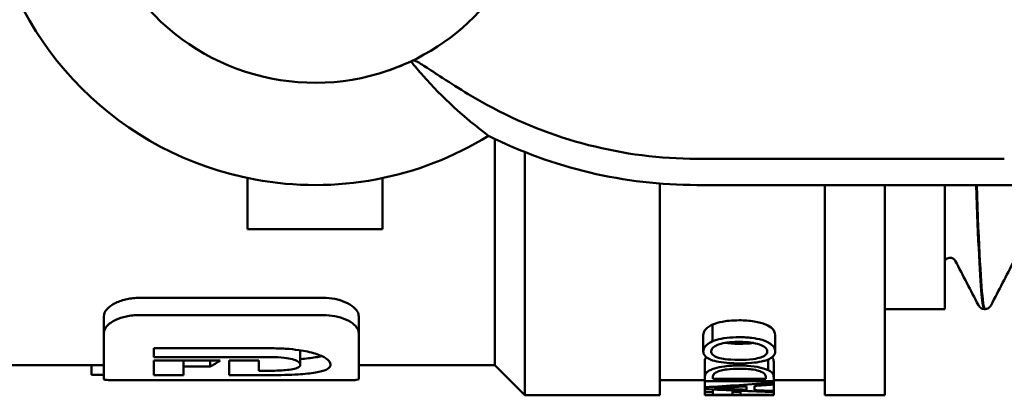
# Model space of a CAD drawing. Header units: millimetres. Extents: x 49 to 192, y 96 to 231.
# Tile 2 of 24: x 68 to 101, y 97 to 109. Entities that reach past the tile are written whole.
import ezdxf

# ---------------------------------------------------------------- set-up
doc = ezdxf.new("R2010")
doc.units = ezdxf.units.MM
doc.layers.add('Видимый контур (ГОСТ)', color=7, linetype='Continuous', lineweight=50)

msp = doc.modelspace()

# ---------------------------------------------------------------- linework, layer by layer
at = {"layer": 'Видимый контур (ГОСТ)'}
for p, q in [((80.43, 107.533), (80.43, 107.533)), ((83.993, 97.703), (83.993, 105.252)), ((84.993, 104.814), (84.993, 96.703)), ((100.977, 104.593), (90.725, 104.593)), ((75.743, 102.24), (75.743, 103.948)), ((80.243, 103.948), (80.243, 102.24)), ((89.493, 103.765), (89.493, 96.703)), ((90.725, 103.716), (104.492, 103.716)), ((94.993, 103.716), (94.993, 96.703)), ((96.993, 103.716), (96.993, 96.703)), ((98.993, 103.716), (98.993, 99.578)), ((75.743, 102.24), (80.243, 102.24)), ((98.995, 101.191), (98.993, 101.187)), ((72.13, 99.953), (78.267, 99.953)), ((96.993, 99.578), (98.993, 99.578)), ((100.314, 99.578), (100.334, 99.578)), ((70.949, 98.781), (70.949, 99.334)), ((78.267, 99.378), (72.13, 99.378)), ((79.449, 98.781), (79.449, 99.334)), ((91.25, 98.504), (91.25, 99.063)), ((70.949, 97.237), (70.949, 98.781)), ((79.449, 98.781), (79.449, 97.237)), ((90.939, 98.166), (90.939, 98.714)), ((93.336, 98.166), (93.336, 98.714)), ((72.62, 98.271), (72.62, 97.979)), ((72.62, 98.271), (76.505, 98.271)), ((77.499, 97.725), (77.499, 98.204)), ((76.519, 97.979), (72.62, 97.979)), ((72.62, 97.86), (72.62, 97.376)), ((72.62, 97.86), (74.827, 97.86)), ((73.605, 97.66), (73.605, 97.86)), ((74.497, 97.66), (74.497, 97.86)), ((75.134, 97.86), (75.134, 97.376)), ((75.134, 97.86), (76.118, 97.86)), ((76.118, 97.523), (76.118, 97.86)), ((93.103, 97.541), (93.103, 97.898)), ((70.949, 97.703), (65.793, 97.703)), ((70.541, 97.389), (70.541, 97.703)), ((74.497, 97.66), (73.605, 97.66)), ((73.605, 97.376), (73.605, 97.66)), ((76.118, 97.523), (76.519, 97.523)), ((83.993, 97.703), (79.449, 97.703)), ((83.993, 97.703), (84.993, 96.703)), ((90.987, 97.304), (90.987, 97.823)), ((93.287, 97.306), (93.287, 97.824)), ((70.949, 97.389), (70.541, 97.389)), ((78.693, 97.203), (71.704, 97.203)), ((73.605, 97.376), (72.62, 97.376)), ((76.484, 97.376), (75.134, 97.376)), ((90.987, 97.203), (89.493, 97.203)), ((90.987, 97.174), (90.987, 97.304)), ((91.252, 97.308), (91.252, 97.248)), ((93.023, 97.248), (91.252, 97.248)), ((93.023, 97.248), (93.023, 97.308)), ((93.287, 97.306), (93.287, 97.174)), ((94.993, 97.203), (93.287, 97.203)), ((90.987, 96.972), (90.987, 97.174)), ((90.987, 97.174), (93.287, 97.174)), ((90.987, 96.911), (90.987, 96.972)), ((90.987, 96.807), (90.987, 96.911)), ((91.259, 96.807), (91.259, 96.897)), ((91.908, 96.802), (91.908, 96.866)), ((92.383, 96.885), (92.383, 97.001)), ((92.644, 97.017), (92.644, 96.874)), ((93.287, 97.125), (93.287, 97.174)), ((93.287, 97.125), (93.287, 97.057)), ((93.287, 96.846), (93.287, 97.057)), ((89.493, 96.703), (84.993, 96.703)), ((91.259, 96.807), (90.987, 96.807)), ((90.987, 96.712), (90.987, 96.807)), ((90.987, 96.712), (93.287, 96.712)), ((91.259, 96.807), (91.259, 96.724)), ((91.908, 96.724), (91.259, 96.724)), ((92.18, 96.802), (91.908, 96.802)), ((91.908, 96.724), (91.908, 96.802)), ((92.18, 96.802), (92.18, 96.854)), ((92.18, 96.802), (92.18, 96.724)), ((93.287, 96.724), (92.18, 96.724)), ((93.287, 96.846), (93.287, 96.81)), ((93.287, 96.724), (93.287, 96.81)), ((93.287, 96.724), (93.287, 96.712)), ((96.993, 96.703), (94.993, 96.703))]:
    msp.add_line(p, q, dxfattribs=at)
for centre, major_axis, ratio, start_param, end_param in [((77.993, 114.626), (-7.5, 0), 0.999961, 5.601008, 8.184974), ((77.993, 114.715), (-11, 0), 0.999961, 0.182856, 1.387986), ((77.993, 114.626), (-7.5, 0), 0.999961, 1.901786, 2.459447), ((90.725, 119.11), (-14.517, 0), 0.999961, 1.067227, 1.570796), ((77.993, 114.715), (11, 0), 0.999961, 4.529578, 5.266003), ((90.725, 119.233), (15.517, 0), 0.999961, 4.247834, 4.712414), ((72.733, 114.953), (-0.081, 17.75), 0.424289, 3.367199, 3.412596), ((81.244, 114.953), (54.136, -0.181), 0.337099, 4.894479, 4.937856), ((99.614, 114.953), (-54.136, -0.181), 0.337099, 1.40964, 1.452541), ((81.904, 114.953), (55.514, -0.18), 0.328728, 4.883526, 4.903353), ((100.746, 114.953), (-55.807, -0.18), 0.327007, 1.399672, 1.419328), ((81.774, 114.953), (56.216, -0.179), 0.324622, 4.908006, 4.919678), ((100.81, 114.953), (-56.216, -0.179), 0.324622, 1.423992, 1.435544)]:
    msp.add_ellipse(centre, major_axis=major_axis, ratio=ratio, start_param=start_param, end_param=end_param, dxfattribs=at)
for points, knots in [([(81.188, 107.841), (81.081, 107.79), (80.972, 107.742), (80.72, 107.638), (80.576, 107.583), (80.43, 107.533)], [0.81408874, 0.81408874, 0.81408874, 0.81408874, 0.84754367, 0.84754367, 0.89115663, 0.89115663, 0.89115663, 0.89115663]), ([(83.773, 105.361), (82.965, 105.966), (82.235, 106.639), (81.455, 107.518), (81.319, 107.678), (81.188, 107.841)], [3.915997, 3.915997, 3.915997, 3.915997, 4.747981, 4.747981, 4.929942, 4.929942, 4.929942, 4.929942]), ([(81.28, 107.873), (81.291, 107.878), (81.317, 107.87), (81.424, 107.819), (81.532, 107.752), (81.832, 107.558), (82.027, 107.427), (82.506, 107.115), (82.793, 106.933), (83.301, 106.631), (83.509, 106.511), (83.72, 106.395)], [0.8404082, 0.8404082, 0.8404082, 0.8404082, 0.8906397, 0.8906397, 0.9791845, 0.9791845, 1.0766662, 1.0766662, 1.1860617, 1.1860617, 1.2579213, 1.2579213, 1.2579213, 1.2579213]), ([(100.038, 103.719), (100.103, 101.868), (100.168, 100.545), (100.233, 99.95), (100.26, 99.703), (100.287, 99.582), (100.314, 99.584)], [-30.5964152, -30.5964152, -30.5964152, -30.5964152, -30.0656953, -30.0656953, -30.0656953, -29.8451302, -29.8451302, -29.8451302, -29.8451302]), ([(100.334, 99.582), (100.313, 99.579), (100.293, 99.648), (100.272, 99.79), (100.201, 100.287), (100.129, 101.678), (100.057, 103.718)], [23.5610006, 23.5610006, 23.5610006, 23.5610006, 23.7284388, 23.7284388, 23.7284388, 24.31323, 24.31323, 24.31323, 24.31323]), ([(99.168, 101.29), (99.123, 101.29), (99.079, 101.272), (99.03, 101.238), (99.017, 101.223), (99.001, 101.202), (98.997, 101.195), (98.995, 101.191)], [0, 0, 0, 0, 0.02786016, 0.02786016, 0.05200727, 0.05200727, 0.07426014, 0.07426014, 0.07426014, 0.07426014]), ([(99.342, 101.191), (99.338, 101.198), (99.331, 101.212), (99.297, 101.245), (99.28, 101.259), (99.232, 101.281), (99.2, 101.29), (99.168, 101.29)], [0, 0, 0, 0, 0.03591056, 0.03591056, 0.05475101, 0.05475101, 0.0742922, 0.0742922, 0.0742922, 0.0742922]), ([(70.949, 99.334), (70.949, 99.415), (70.985, 99.498), (71.125, 99.654), (71.224, 99.726), (71.459, 99.84), (71.585, 99.883), (71.789, 99.925), (71.853, 99.935), (71.989, 99.949), (72.059, 99.953), (72.13, 99.953)], [0, 0, 0, 0, 0.0572437, 0.0572437, 0.1117734, 0.1117734, 0.1580807, 0.1580807, 0.1784867, 0.1784867, 0.1999007, 0.1999007, 0.1999007, 0.1999007]), ([(78.267, 99.953), (78.398, 99.953), (78.526, 99.941), (78.773, 99.893), (78.888, 99.857), (79.106, 99.764), (79.204, 99.704), (79.334, 99.591), (79.377, 99.54), (79.435, 99.437), (79.449, 99.385), (79.449, 99.334)], [0, 0, 0, 0, 0.0391913, 0.0391913, 0.0797057, 0.0797057, 0.1271825, 0.1271825, 0.1627443, 0.1627443, 0.1989334, 0.1989334, 0.1989334, 0.1989334]), ([(100.314, 99.578), (100.267, 99.579), (100.224, 99.597), (100.168, 99.635), (100.151, 99.655), (100.127, 99.686), (100.119, 99.699), (100.113, 99.711)], [0, 0, 0, 0, 0.02670637, 0.02670637, 0.05144768, 0.05144768, 0.07402667, 0.07402667, 0.07402667, 0.07402667]), ([(100.535, 99.711), (100.525, 99.692), (100.512, 99.669), (100.47, 99.629), (100.451, 99.614), (100.4, 99.588), (100.368, 99.579), (100.334, 99.578)], [0, 0, 0, 0, 0.03596391, 0.03596391, 0.05467698, 0.05467698, 0.07406331, 0.07406331, 0.07406331, 0.07406331]), ([(72.13, 99.378), (72.056, 99.378), (71.983, 99.374), (71.839, 99.359), (71.77, 99.348), (71.57, 99.306), (71.45, 99.265), (71.22, 99.157), (71.121, 99.087), (70.984, 98.937), (70.949, 98.858), (70.949, 98.781)], [-0.1990344, -0.1990344, -0.1990344, -0.1990344, -0.1767031, -0.1767031, -0.1547739, -0.1547739, -0.1105233, -0.1105233, -0.0559829, -0.0559829, 0, 0, 0, 0]), ([(79.449, 98.781), (79.449, 98.827), (79.436, 98.875), (79.386, 98.967), (79.35, 99.012), (79.229, 99.121), (79.13, 99.184), (78.904, 99.28), (78.785, 99.317), (78.531, 99.365), (78.401, 99.378), (78.267, 99.378)], [-0.1981429, -0.1981429, -0.1981429, -0.1981429, -0.16447, -0.16447, -0.1320389, -0.1320389, -0.0822838, -0.0822838, -0.0399249, -0.0399249, 0, 0, 0, 0]), ([(91.25, 99.063), (91.345, 99.104), (91.456, 99.135), (91.699, 99.181), (91.876, 99.204), (92.137, 99.204)], [0, 0, 0, 0, 0.03934172, 0.03934172, 0.07903388, 0.07903388, 0.07903388, 0.07903388]), ([(92.137, 99.204), (92.308, 99.204), (92.479, 99.194), (92.714, 99.156), (92.786, 99.141), (92.914, 99.105), (92.971, 99.086), (93.023, 99.063)], [0, 0, 0, 0, 0.05134836, 0.05134836, 0.07463678, 0.07463678, 0.09612407, 0.09612407, 0.09612407, 0.09612407]), ([(90.939, 98.714), (90.939, 98.767), (90.955, 98.822), (91.025, 98.918), (91.065, 98.952), (91.141, 99.008), (91.191, 99.037), (91.25, 99.063)], [0, 0, 0, 0, 0.0399844, 0.0399844, 0.0707164, 0.0707164, 0.1090202, 0.1090202, 0.1090202, 0.1090202]), ([(93.023, 99.063), (93.117, 99.021), (93.191, 98.974), (93.288, 98.874), (93.336, 98.805), (93.336, 98.714)], [0, 0, 0, 0, 0.04000132, 0.04000132, 0.07536992, 0.07536992, 0.07536992, 0.07536992]), ([(91.25, 98.504), (91.17, 98.47), (91.107, 98.431), (90.991, 98.331), (90.965, 98.281), (90.943, 98.22), (90.939, 98.193), (90.939, 98.166)], [-0.06392445, -0.06392445, -0.06392445, -0.06392445, -0.04547992, -0.04547992, -0.02044742, -0.02044742, 0, 0, 0, 0]), ([(92.137, 98.64), (91.997, 98.64), (91.855, 98.634), (91.591, 98.601), (91.478, 98.578), (91.337, 98.537), (91.292, 98.521), (91.25, 98.504)], [-0.08542031, -0.08542031, -0.08542031, -0.08542031, -0.05053294, -0.05053294, -0.01734698, -0.01734698, 0, 0, 0, 0]), ([(93.023, 98.504), (92.984, 98.52), (92.943, 98.535), (92.785, 98.583), (92.663, 98.604), (92.491, 98.625), (92.424, 98.63), (92.32, 98.636), (92.284, 98.638), (92.211, 98.64), (92.174, 98.64), (92.137, 98.64)], [-0.088113, -0.088113, -0.088113, -0.088113, -0.07544219, -0.07544219, -0.04246791, -0.04246791, -0.0218766, -0.0218766, -0.01102004, -0.01102004, 0, 0, 0, 0]), ([(93.336, 98.166), (93.336, 98.215), (93.321, 98.265), (93.248, 98.37), (93.193, 98.413), (93.104, 98.466), (93.065, 98.486), (93.023, 98.504)], [-0.07072273, -0.07072273, -0.07072273, -0.07072273, -0.0461048, -0.0461048, -0.01794288, -0.01794288, 0, 0, 0, 0]), ([(76.505, 98.271), (76.675, 98.271), (76.845, 98.266), (77.164, 98.246), (77.311, 98.231), (77.657, 98.181), (77.842, 98.142), (78.157, 98.043), (78.279, 97.987), (78.465, 97.86), (78.509, 97.79), (78.509, 97.726)], [-0.3109064, -0.3109064, -0.3109064, -0.3109064, -0.259785, -0.259785, -0.213596, -0.213596, -0.1466853, -0.1466853, -0.0796361, -0.0796361, 0, 0, 0, 0]), ([(91.204, 98.167), (91.204, 98.192), (91.21, 98.218), (91.236, 98.267), (91.256, 98.29), (91.323, 98.343), (91.376, 98.371), (91.442, 98.395)], [-0.06322302, -0.06322302, -0.06322302, -0.06322302, -0.04393326, -0.04393326, -0.02597713, -0.02597713, 0, 0, 0, 0]), ([(91.442, 98.395), (91.47, 98.405), (91.5, 98.414), (91.612, 98.443), (91.705, 98.458), (91.851, 98.473), (91.905, 98.477), (91.988, 98.481), (92.018, 98.482), (92.077, 98.483), (92.107, 98.483), (92.137, 98.483)], [-0.07364323, -0.07364323, -0.07364323, -0.07364323, -0.06268915, -0.06268915, -0.0342285, -0.0342285, -0.01782698, -0.01782698, -0.00901215, -0.00901215, 0, 0, 0, 0]), ([(91.667, 98.45), (91.669, 98.45), (91.671, 98.45), (91.776, 98.435), (91.923, 98.422), (92.137, 98.422)], [0.02615626, 0.02615626, 0.02615626, 0.02615626, 0.0266909, 0.0266909, 0.05967677, 0.05967677, 0.05967677, 0.05967677]), ([(92.137, 98.483), (92.303, 98.483), (92.476, 98.474), (92.701, 98.434), (92.789, 98.413), (92.934, 98.352), (92.982, 98.322), (93.055, 98.249), (93.071, 98.208), (93.071, 98.167)], [-0.1679743, -0.1679743, -0.1679743, -0.1679743, -0.0929099, -0.0929099, -0.0577652, -0.0577652, -0.0311703, -0.0311703, 0, 0, 0, 0]), ([(92.137, 98.422), (92.293, 98.422), (92.456, 98.429), (92.604, 98.449), (92.607, 98.45), (92.609, 98.45)], [0, 0, 0, 0, 0.04667003, 0.04667003, 0.04747721, 0.04747721, 0.04747721, 0.04747721]), ([(77.499, 97.725), (77.499, 97.743), (77.493, 97.762), (77.465, 97.798), (77.446, 97.815), (77.376, 97.858), (77.317, 97.882), (77.161, 97.926), (77.065, 97.943), (76.831, 97.971), (76.684, 97.979), (76.519, 97.979)], [-0.1796128, -0.1796128, -0.1796128, -0.1796128, -0.1527222, -0.1527222, -0.1280212, -0.1280212, -0.0897893, -0.0897893, -0.0492697, -0.0492697, 0, 0, 0, 0]), ([(77.499, 97.912), (77.69, 97.925), (77.863, 97.944), (78.086, 97.983), (78.151, 97.998), (78.209, 98.014)], [0.1166971, 0.1166971, 0.1166971, 0.1166971, 0.1938062, 0.1938062, 0.2321338, 0.2321338, 0.2321338, 0.2321338]), ([(90.939, 98.166), (90.939, 98.118), (90.953, 98.07), (91.02, 97.985), (91.068, 97.948), (91.169, 97.898), (91.207, 97.883), (91.25, 97.869)], [-0.08892159, -0.08892159, -0.08892159, -0.08892159, -0.05150489, -0.05150489, -0.01758638, -0.01758638, 0, 0, 0, 0]), ([(90.987, 97.823), (90.987, 97.862), (90.994, 97.909), (91.026, 97.958), (91.033, 97.966), (91.04, 97.974)], [0, 0, 0, 0, 0.04429733, 0.04429733, 0.05285977, 0.05285977, 0.05285977, 0.05285977]), ([(91.442, 97.958), (91.402, 97.97), (91.365, 97.984), (91.296, 98.018), (91.273, 98.035), (91.218, 98.085), (91.204, 98.126), (91.204, 98.167)], [-0.05197881, -0.05197881, -0.05197881, -0.05197881, -0.04277858, -0.04277858, -0.03176511, -0.03176511, 0, 0, 0, 0]), ([(91.25, 97.869), (91.336, 97.842), (91.433, 97.821), (91.669, 97.786), (91.795, 97.776), (91.982, 97.769), (92.06, 97.767), (92.137, 97.767)], [-0.08303326, -0.08303326, -0.08303326, -0.08303326, -0.05642689, -0.05642689, -0.02325426, -0.02325426, 0, 0, 0, 0]), ([(92.137, 97.885), (91.918, 97.885), (91.77, 97.898), (91.588, 97.922), (91.509, 97.937), (91.442, 97.958)], [-0.05842302, -0.05842302, -0.05842302, -0.05842302, -0.02639004, -0.02639004, 0, 0, 0, 0]), ([(93.071, 98.167), (93.071, 98.145), (93.066, 98.123), (93.045, 98.081), (93.029, 98.062), (92.97, 98.013), (92.918, 97.988), (92.798, 97.947), (92.718, 97.926), (92.452, 97.891), (92.291, 97.885), (92.137, 97.885)], [-0.1856309, -0.1856309, -0.1856309, -0.1856309, -0.1565784, -0.1565784, -0.1295615, -0.1295615, -0.0847405, -0.0847405, -0.0461733, -0.0461733, 0, 0, 0, 0]), ([(92.137, 97.767), (92.275, 97.767), (92.414, 97.772), (92.665, 97.793), (92.779, 97.808), (92.932, 97.841), (92.979, 97.854), (93.023, 97.868)], [-0.09530643, -0.09530643, -0.09530643, -0.09530643, -0.05393535, -0.05393535, -0.01785208, -0.01785208, 0, 0, 0, 0]), ([(93.023, 97.868), (93.104, 97.895), (93.17, 97.927), (93.281, 98.008), (93.309, 98.052), (93.332, 98.114), (93.336, 98.14), (93.336, 98.166)], [-0.0730701, -0.0730701, -0.0730701, -0.0730701, -0.04916737, -0.04916737, -0.02016966, -0.02016966, 0, 0, 0, 0]), ([(93.235, 97.975), (93.238, 97.972), (93.241, 97.969), (93.26, 97.944), (93.27, 97.921), (93.284, 97.875), (93.287, 97.849), (93.287, 97.824)], [0.03396863, 0.03396863, 0.03396863, 0.03396863, 0.03726309, 0.03726309, 0.06010242, 0.06010242, 0.08914875, 0.08914875, 0.08914875, 0.08914875]), ([(78.509, 97.726), (78.509, 97.694), (78.497, 97.663), (78.448, 97.607), (78.411, 97.581), (78.278, 97.519), (78.16, 97.487), (77.843, 97.433), (77.645, 97.414), (77.157, 97.384), (76.841, 97.376), (76.484, 97.376)], [-0.3675532, -0.3675532, -0.3675532, -0.3675532, -0.3182906, -0.3182906, -0.271627, -0.271627, -0.1933674, -0.1933674, -0.1070885, -0.1070885, 0, 0, 0, 0]), ([(76.519, 97.523), (76.605, 97.523), (76.692, 97.524), (76.853, 97.53), (76.929, 97.534), (77.094, 97.549), (77.18, 97.56), (77.327, 97.59), (77.385, 97.609), (77.478, 97.659), (77.499, 97.691), (77.499, 97.725)], [-0.1548357, -0.1548357, -0.1548357, -0.1548357, -0.1290138, -0.1290138, -0.1054028, -0.1054028, -0.074448, -0.074448, -0.0423105, -0.0423105, 0, 0, 0, 0]), ([(91.17, 97.543), (91.122, 97.519), (91.086, 97.494), (91.027, 97.44), (91.007, 97.411), (90.99, 97.35), (90.987, 97.326), (90.987, 97.304)], [-0.1035818, -0.1035818, -0.1035818, -0.1035818, -0.068107, -0.068107, -0.0263045, -0.0263045, 0, 0, 0, 0]), ([(92.139, 97.696), (91.969, 97.696), (91.799, 97.688), (91.52, 97.651), (91.408, 97.627), (91.259, 97.581), (91.211, 97.562), (91.17, 97.543)], [-0.1142376, -0.1142376, -0.1142376, -0.1142376, -0.0631735, -0.0631735, -0.0232858, -0.0232858, 0, 0, 0, 0]), ([(91.39, 97.48), (91.429, 97.5), (91.478, 97.517), (91.596, 97.548), (91.663, 97.56), (91.861, 97.584), (92, 97.59), (92.135, 97.59)], [-0.08740578, -0.08740578, -0.08740578, -0.08740578, -0.06417123, -0.06417123, -0.04076408, -0.04076408, 0, 0, 0, 0]), ([(92.135, 97.59), (92.239, 97.59), (92.345, 97.587), (92.51, 97.574), (92.596, 97.565), (92.758, 97.531), (92.82, 97.511), (92.87, 97.489)], [-0.1075373, -0.1075373, -0.1075373, -0.1075373, -0.0590204, -0.0590204, -0.0276835, -0.0276835, 0, 0, 0, 0]), ([(93.103, 97.541), (93.066, 97.559), (93.023, 97.575), (92.926, 97.606), (92.871, 97.62), (92.714, 97.654), (92.578, 97.677), (92.311, 97.694), (92.225, 97.696), (92.139, 97.696)], [-0.1468195, -0.1468195, -0.1468195, -0.1468195, -0.11452, -0.11452, -0.0816042, -0.0816042, -0.025898, -0.025898, 0, 0, 0, 0]), ([(93.287, 97.306), (93.287, 97.338), (93.282, 97.375), (93.251, 97.436), (93.23, 97.463), (93.161, 97.51), (93.133, 97.526), (93.103, 97.541)], [-0.1004089, -0.1004089, -0.1004089, -0.1004089, -0.053284, -0.053284, -0.0178531, -0.0178531, 0, 0, 0, 0]), ([(70.949, 97.237), (70.949, 97.232), (70.958, 97.227), (70.992, 97.22), (71.017, 97.216), (71.113, 97.209), (71.203, 97.206), (71.424, 97.203), (71.552, 97.203), (71.696, 97.203), (71.7, 97.203), (71.704, 97.203)], [-0.1872589, -0.1872589, -0.1872589, -0.1872589, -0.1619391, -0.1619391, -0.1374276, -0.1374276, -0.0904835, -0.0904835, -0.0452384, -0.0452384, -0.0438277, -0.0438277, -0.0438277, -0.0438277]), ([(78.693, 97.203), (78.707, 97.203), (78.721, 97.203), (78.877, 97.203), (79.007, 97.203), (79.221, 97.207), (79.305, 97.21), (79.42, 97.22), (79.449, 97.228), (79.449, 97.237)], [-0.1436824, -0.1436824, -0.1436824, -0.1436824, -0.139241, -0.139241, -0.0923761, -0.0923761, -0.0464769, -0.0464769, 0, 0, 0, 0]), ([(91.252, 97.308), (91.252, 97.357), (91.272, 97.388), (91.306, 97.43), (91.341, 97.455), (91.39, 97.48)], [-0.04725531, -0.04725531, -0.04725531, -0.04725531, -0.02963278, -0.02963278, 0, 0, 0, 0]), ([(92.87, 97.489), (92.952, 97.453), (92.979, 97.421), (93.014, 97.374), (93.023, 97.339), (93.023, 97.308)], [-0.05313988, -0.05313988, -0.05313988, -0.05313988, -0.03668859, -0.03668859, 0, 0, 0, 0])]:
    msp.add_open_spline(points, degree=3, knots=knots, dxfattribs=at)
for points in [[(81.188, 107.841), (81.219, 107.851), (81.249, 107.862), (81.28, 107.873)], [(100.113, 99.711), (99.856, 100.204), (99.599, 100.697), (99.342, 101.191)], [(101.306, 101.191), (101.049, 100.697), (100.792, 100.204), (100.535, 99.711)]]:
    msp.add_open_spline(points, degree=3, dxfattribs=at)

doc.saveas('drawing.dxf')
